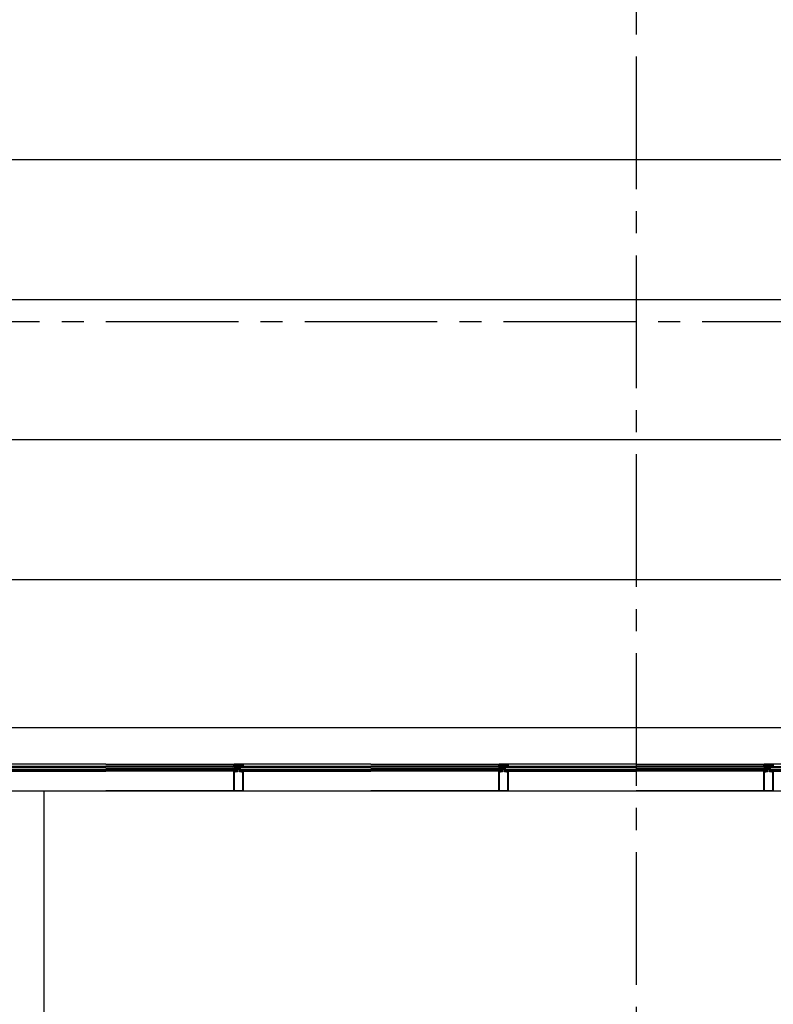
# Model space of a CAD drawing. Extents: x 2980 to 201049, y 2980 to 157420.
# Tile 7 of 78: x 45115 to 50232, y 23667 to 30350. Entities that reach past the tile are written whole.
import ezdxf

# ---------------------------------------------------------------- set-up
doc = ezdxf.new("R2010")
doc.units = 0
doc.header["$LTSCALE"] = 1200
doc.header["$PDMODE"] = 1
doc.header["$PDSIZE"] = 200
doc.linetypes.add('CENTER2', pattern=[1.125, 0.75, -0.125, 0.125, -0.125])
doc.layers.add('CIVIEL', color=8, linetype='CONTINUOUS')
doc.layers.add('STRAMIENLIJNEN', color=9, linetype='CENTER2')

msp = doc.modelspace()

# ---------------------------------------------------------------- linework, layer by layer
at = {"layer": 'CIVIEL'}
for p, q in [((38970, 29400), (97900, 29400)), ((38970, 28450), (97900, 28450)), ((38970, 27500), (97900, 27500)), ((38970, 26550), (70650, 26550)), ((38970, 25545), (70650, 25545)), ((45700, 25298), (44829.25, 25298)), ((44832.29048, 25283.5), (45700, 25283.5)), ((45700, 25298), (46570.75, 25298)), ((46567.70952, 25283.5), (45700, 25283.5)), ((46588.85, 25277.6), (46588.85, 25283)), ((46588.85, 25249), (46588.85, 25277.6)), ((46588.85, 25277.6), (46590.85, 25277.6)), ((46590.85, 25277.6), (46591.35, 25277.05833)), ((46591.35, 25277.05833), (46590.85, 25276.51667)), ((46590.85, 25276.51667), (46591.35, 25275.975)), ((46591.35, 25275.975), (46590.85, 25275.43333)), ((46590.85, 25275.43333), (46591.35, 25274.89167)), ((46591.35, 25274.89167), (46590.85, 25274.35)), ((46593.85, 25276.6), (46594.35, 25277.6)), ((46594.35, 25276.6), (46593.85, 25276.6)), ((46594.35, 25277.6), (46597.75, 25277.6)), ((46594.35, 25274.35), (46594.35, 25276.6)), ((46597.75, 25277.6), (46597, 25277.1875)), ((46597, 25277.1875), (46597.75, 25276.775)), ((46597.75, 25276.775), (46597, 25276.3625)), ((46597, 25276.3625), (46597.75, 25275.95)), ((46597.75, 25275.95), (46597, 25275.5375)), ((46597, 25275.5375), (46597.75, 25275.125)), ((46597.75, 25275.125), (46597, 25274.7125)), ((46597, 25274.7125), (46597.75, 25274.3)), ((46597.75, 25274.3), (46597, 25273.8875)), ((46597, 25273.8875), (46597.75, 25273.475)), ((46597.75, 25273.475), (46597, 25273.0625)), ((46597, 25273.0625), (46597.75, 25272.65)), ((46597.75, 25272.65), (46597, 25272.2375)), ((46597, 25272.2375), (46597.75, 25271.825)), ((46597.75, 25271.825), (46597, 25271.4125)), ((46597, 25271.4125), (46597.75, 25271)), ((46597.75, 25271), (46597, 25270.5875)), ((46597, 25270.5875), (46597.75, 25270.175)), ((46597.75, 25270.175), (46597, 25269.7625)), ((46597, 25269.7625), (46597.75, 25269.35)), ((46597.75, 25269.35), (46597, 25268.9375)), ((46597, 25268.9375), (46597.75, 25268.525)), ((46597.75, 25268.525), (46597, 25268.1125)), ((46597, 25268.1125), (46597.75, 25267.7)), ((46597.75, 25267.7), (46597, 25267.2875)), ((46597, 25267.2875), (46597.75, 25266.875)), ((46597.75, 25266.875), (46597, 25266.4625)), ((46597, 25266.4625), (46597.75, 25266.05)), ((46603, 25277.1875), (46602.25, 25277.6)), ((46602.25, 25277.6), (46605.65, 25277.6)), ((46602.25, 25276.775), (46603, 25277.1875)), ((46603, 25276.3625), (46602.25, 25276.775)), ((46602.25, 25275.95), (46603, 25276.3625)), ((46603, 25275.5375), (46602.25, 25275.95)), ((46602.25, 25275.125), (46603, 25275.5375)), ((46603, 25274.7125), (46602.25, 25275.125)), ((46602.25, 25274.3), (46603, 25274.7125)), ((46603, 25273.8875), (46602.25, 25274.3)), ((46602.25, 25273.475), (46603, 25273.8875)), ((46603, 25273.0625), (46602.25, 25273.475)), ((46602.25, 25272.65), (46603, 25273.0625)), ((46603, 25272.2375), (46602.25, 25272.65)), ((46602.25, 25271.825), (46603, 25272.2375)), ((46603, 25271.4125), (46602.25, 25271.825)), ((46602.25, 25271), (46603, 25271.4125)), ((46603, 25270.5875), (46602.25, 25271)), ((46602.25, 25270.175), (46603, 25270.5875)), ((46603, 25269.7625), (46602.25, 25270.175)), ((46602.25, 25269.35), (46603, 25269.7625)), ((46603, 25268.9375), (46602.25, 25269.35)), ((46602.25, 25268.525), (46603, 25268.9375)), ((46603, 25268.1125), (46602.25, 25268.525)), ((46602.25, 25267.7), (46603, 25268.1125)), ((46603, 25267.2875), (46602.25, 25267.7)), ((46602.25, 25266.875), (46603, 25267.2875)), ((46603, 25266.4625), (46602.25, 25266.875)), ((46602.25, 25266.05), (46603, 25266.4625)), ((46605.65, 25277.6), (46606.15, 25276.6)), ((46606.15, 25276.6), (46605.65, 25276.6)), ((46605.65, 25276.6), (46605.65, 25274.35)), ((46608.65, 25277.05833), (46609.15, 25277.6)), ((46609.15, 25276.51667), (46608.65, 25277.05833)), ((46608.65, 25275.975), (46609.15, 25276.51667)), ((46609.15, 25275.43333), (46608.65, 25275.975)), ((46608.65, 25274.89167), (46609.15, 25275.43333)), ((46609.15, 25274.35), (46608.65, 25274.89167)), ((46609.15, 25277.6), (46611.15, 25277.6)), ((46611.15, 25277.6), (46611.15, 25283)), ((46611.15, 25277.6), (46611.15, 25249)), ((46616.5, 25279), (46616.5, 25280)), ((47500, 25298), (46629.25, 25298)), ((46632.29048, 25283.5), (47500, 25283.5)), ((47500, 25298), (48370.75, 25298)), ((48367.70952, 25283.5), (47500, 25283.5)), ((48388.85, 25277.6), (48388.85, 25283)), ((48388.85, 25249), (48388.85, 25277.6)), ((48388.85, 25277.6), (48390.85, 25277.6)), ((48390.85, 25277.6), (48391.35, 25277.05833)), ((48391.35, 25277.05833), (48390.85, 25276.51667)), ((48390.85, 25276.51667), (48391.35, 25275.975)), ((48391.35, 25275.975), (48390.85, 25275.43333)), ((48390.85, 25275.43333), (48391.35, 25274.89167)), ((48391.35, 25274.89167), (48390.85, 25274.35)), ((48393.85, 25276.6), (48394.35, 25277.6)), ((48394.35, 25276.6), (48393.85, 25276.6)), ((48394.35, 25277.6), (48397.75, 25277.6)), ((48394.35, 25274.35), (48394.35, 25276.6)), ((48397.75, 25277.6), (48397, 25277.1875)), ((48397, 25277.1875), (48397.75, 25276.775)), ((48397.75, 25276.775), (48397, 25276.3625)), ((48397, 25276.3625), (48397.75, 25275.95)), ((48397.75, 25275.95), (48397, 25275.5375)), ((48397, 25275.5375), (48397.75, 25275.125)), ((48397.75, 25275.125), (48397, 25274.7125)), ((48397, 25274.7125), (48397.75, 25274.3)), ((48397.75, 25274.3), (48397, 25273.8875)), ((48397, 25273.8875), (48397.75, 25273.475)), ((48397.75, 25273.475), (48397, 25273.0625)), ((48397, 25273.0625), (48397.75, 25272.65)), ((48397.75, 25272.65), (48397, 25272.2375)), ((48397, 25272.2375), (48397.75, 25271.825)), ((48397.75, 25271.825), (48397, 25271.4125)), ((48397, 25271.4125), (48397.75, 25271)), ((48397.75, 25271), (48397, 25270.5875)), ((48397, 25270.5875), (48397.75, 25270.175)), ((48397.75, 25270.175), (48397, 25269.7625)), ((48397, 25269.7625), (48397.75, 25269.35)), ((48397.75, 25269.35), (48397, 25268.9375)), ((48397, 25268.9375), (48397.75, 25268.525)), ((48397.75, 25268.525), (48397, 25268.1125)), ((48397, 25268.1125), (48397.75, 25267.7)), ((48397.75, 25267.7), (48397, 25267.2875)), ((48397, 25267.2875), (48397.75, 25266.875)), ((48397.75, 25266.875), (48397, 25266.4625)), ((48397, 25266.4625), (48397.75, 25266.05)), ((48403, 25277.1875), (48402.25, 25277.6)), ((48402.25, 25277.6), (48405.65, 25277.6)), ((48402.25, 25276.775), (48403, 25277.1875)), ((48403, 25276.3625), (48402.25, 25276.775)), ((48402.25, 25275.95), (48403, 25276.3625)), ((48403, 25275.5375), (48402.25, 25275.95)), ((48402.25, 25275.125), (48403, 25275.5375)), ((48403, 25274.7125), (48402.25, 25275.125)), ((48402.25, 25274.3), (48403, 25274.7125)), ((48403, 25273.8875), (48402.25, 25274.3)), ((48402.25, 25273.475), (48403, 25273.8875)), ((48403, 25273.0625), (48402.25, 25273.475)), ((48402.25, 25272.65), (48403, 25273.0625)), ((48403, 25272.2375), (48402.25, 25272.65)), ((48402.25, 25271.825), (48403, 25272.2375)), ((48403, 25271.4125), (48402.25, 25271.825)), ((48402.25, 25271), (48403, 25271.4125)), ((48403, 25270.5875), (48402.25, 25271)), ((48402.25, 25270.175), (48403, 25270.5875)), ((48403, 25269.7625), (48402.25, 25270.175)), ((48402.25, 25269.35), (48403, 25269.7625)), ((48403, 25268.9375), (48402.25, 25269.35)), ((48402.25, 25268.525), (48403, 25268.9375)), ((48403, 25268.1125), (48402.25, 25268.525)), ((48402.25, 25267.7), (48403, 25268.1125)), ((48403, 25267.2875), (48402.25, 25267.7)), ((48402.25, 25266.875), (48403, 25267.2875)), ((48403, 25266.4625), (48402.25, 25266.875)), ((48402.25, 25266.05), (48403, 25266.4625)), ((48405.65, 25277.6), (48406.15, 25276.6)), ((48406.15, 25276.6), (48405.65, 25276.6)), ((48405.65, 25276.6), (48405.65, 25274.35)), ((48408.65, 25277.05833), (48409.15, 25277.6)), ((48409.15, 25276.51667), (48408.65, 25277.05833)), ((48408.65, 25275.975), (48409.15, 25276.51667)), ((48409.15, 25275.43333), (48408.65, 25275.975)), ((48408.65, 25274.89167), (48409.15, 25275.43333)), ((48409.15, 25274.35), (48408.65, 25274.89167)), ((48409.15, 25277.6), (48411.15, 25277.6)), ((48411.15, 25277.6), (48411.15, 25283)), ((48411.15, 25277.6), (48411.15, 25249)), ((48416.5, 25279), (48416.5, 25280)), ((49300, 25298), (48429.25, 25298)), ((48432.29048, 25283.5), (49300, 25283.5)), ((49300, 25298), (50170.75, 25298)), ((50167.70952, 25283.5), (49300, 25283.5)), ((50188.85, 25277.6), (50188.85, 25283)), ((50188.85, 25249), (50188.85, 25277.6)), ((50188.85, 25277.6), (50190.85, 25277.6)), ((50190.85, 25277.6), (50191.35, 25277.05833)), ((50191.35, 25277.05833), (50190.85, 25276.51667)), ((50190.85, 25276.51667), (50191.35, 25275.975)), ((50191.35, 25275.975), (50190.85, 25275.43333)), ((50190.85, 25275.43333), (50191.35, 25274.89167)), ((50191.35, 25274.89167), (50190.85, 25274.35)), ((50193.85, 25276.6), (50194.35, 25277.6)), ((50194.35, 25276.6), (50193.85, 25276.6)), ((50194.35, 25277.6), (50197.75, 25277.6)), ((50194.35, 25274.35), (50194.35, 25276.6)), ((50197.75, 25277.6), (50197, 25277.1875)), ((50197, 25277.1875), (50197.75, 25276.775)), ((50197.75, 25276.775), (50197, 25276.3625)), ((50197, 25276.3625), (50197.75, 25275.95)), ((50197.75, 25275.95), (50197, 25275.5375)), ((50197, 25275.5375), (50197.75, 25275.125)), ((50197.75, 25275.125), (50197, 25274.7125)), ((50197, 25274.7125), (50197.75, 25274.3)), ((50197.75, 25274.3), (50197, 25273.8875)), ((50197, 25273.8875), (50197.75, 25273.475)), ((50197.75, 25273.475), (50197, 25273.0625)), ((50197, 25273.0625), (50197.75, 25272.65)), ((50197.75, 25272.65), (50197, 25272.2375)), ((50197, 25272.2375), (50197.75, 25271.825)), ((50197.75, 25271.825), (50197, 25271.4125)), ((50197, 25271.4125), (50197.75, 25271)), ((50197.75, 25271), (50197, 25270.5875)), ((50197, 25270.5875), (50197.75, 25270.175)), ((50197.75, 25270.175), (50197, 25269.7625)), ((50197, 25269.7625), (50197.75, 25269.35)), ((50197.75, 25269.35), (50197, 25268.9375)), ((50197, 25268.9375), (50197.75, 25268.525)), ((50197.75, 25268.525), (50197, 25268.1125)), ((50197, 25268.1125), (50197.75, 25267.7)), ((50197.75, 25267.7), (50197, 25267.2875)), ((50197, 25267.2875), (50197.75, 25266.875)), ((50197.75, 25266.875), (50197, 25266.4625)), ((50197, 25266.4625), (50197.75, 25266.05)), ((50203, 25277.1875), (50202.25, 25277.6)), ((50202.25, 25277.6), (50205.65, 25277.6)), ((50202.25, 25276.775), (50203, 25277.1875)), ((50203, 25276.3625), (50202.25, 25276.775)), ((50202.25, 25275.95), (50203, 25276.3625)), ((50203, 25275.5375), (50202.25, 25275.95)), ((50202.25, 25275.125), (50203, 25275.5375)), ((50203, 25274.7125), (50202.25, 25275.125)), ((50202.25, 25274.3), (50203, 25274.7125)), ((50203, 25273.8875), (50202.25, 25274.3)), ((50202.25, 25273.475), (50203, 25273.8875)), ((50203, 25273.0625), (50202.25, 25273.475)), ((50202.25, 25272.65), (50203, 25273.0625)), ((50203, 25272.2375), (50202.25, 25272.65)), ((50202.25, 25271.825), (50203, 25272.2375)), ((50203, 25271.4125), (50202.25, 25271.825)), ((50202.25, 25271), (50203, 25271.4125)), ((50203, 25270.5875), (50202.25, 25271)), ((50202.25, 25270.175), (50203, 25270.5875)), ((50203, 25269.7625), (50202.25, 25270.175)), ((50202.25, 25269.35), (50203, 25269.7625)), ((50203, 25268.9375), (50202.25, 25269.35)), ((50202.25, 25268.525), (50203, 25268.9375)), ((50203, 25268.1125), (50202.25, 25268.525)), ((50202.25, 25267.7), (50203, 25268.1125)), ((50203, 25267.2875), (50202.25, 25267.7)), ((50202.25, 25266.875), (50203, 25267.2875)), ((50203, 25266.4625), (50202.25, 25266.875)), ((50202.25, 25266.05), (50203, 25266.4625)), ((50205.65, 25277.6), (50206.15, 25276.6)), ((50206.15, 25276.6), (50205.65, 25276.6)), ((50205.65, 25276.6), (50205.65, 25274.35)), ((50208.65, 25277.05833), (50209.15, 25277.6)), ((50209.15, 25276.51667), (50208.65, 25277.05833)), ((50208.65, 25275.975), (50209.15, 25276.51667)), ((50209.15, 25275.43333), (50208.65, 25275.975)), ((50208.65, 25274.89167), (50209.15, 25275.43333)), ((50209.15, 25274.35), (50208.65, 25274.89167)), ((50209.15, 25277.6), (50211.15, 25277.6)), ((50211.15, 25277.6), (50211.15, 25283)), ((50211.15, 25277.6), (50211.15, 25249)), ((50216.5, 25279), (50216.5, 25280)), ((51100, 25298), (50229.25, 25298)), ((44831.75, 25249), (45700, 25249)), ((46568.25, 25249), (45700, 25249)), ((46568.25, 25115.6), (46568.25, 25249)), ((46568.25, 25249), (46570.25, 25249)), ((46570.25, 25249), (46570.75, 25248.45833)), ((46570.75, 25248.45833), (46570.25, 25247.91667)), ((46570.25, 25247.91667), (46570.75, 25247.375)), ((46570.75, 25247.375), (46570.25, 25246.83333)), ((46570.25, 25246.83333), (46570.75, 25246.29167)), ((46570.75, 25246.29167), (46570.25, 25245.75)), ((46573.25, 25248), (46573.75, 25249)), ((46573.75, 25248), (46573.25, 25248)), ((46573.75, 25249), (46588.85, 25249)), ((46573.75, 25245.75), (46573.75, 25248)), ((46611.15, 25249), (46626.25, 25249)), ((46626.25, 25249), (46626.75, 25248)), ((46626.75, 25248), (46626.25, 25248)), ((46626.25, 25248), (46626.25, 25245.75)), ((46629.25, 25248.45833), (46629.75, 25249)), ((46629.75, 25247.91667), (46629.25, 25248.45833)), ((46629.25, 25247.375), (46629.75, 25247.91667)), ((46629.75, 25246.83333), (46629.25, 25247.375)), ((46629.25, 25246.29167), (46629.75, 25246.83333)), ((46629.75, 25245.75), (46629.25, 25246.29167)), ((46629.75, 25249), (46631.75, 25249)), ((46631.75, 25249), (47500, 25249)), ((46631.75, 25249), (46631.75, 25115.6)), ((48368.25, 25249), (47500, 25249)), ((48368.25, 25115.6), (48368.25, 25249)), ((48368.25, 25249), (48370.25, 25249)), ((48370.25, 25249), (48370.75, 25248.45833)), ((48370.75, 25248.45833), (48370.25, 25247.91667)), ((48370.25, 25247.91667), (48370.75, 25247.375)), ((48370.75, 25247.375), (48370.25, 25246.83333)), ((48370.25, 25246.83333), (48370.75, 25246.29167)), ((48370.75, 25246.29167), (48370.25, 25245.75)), ((48373.25, 25248), (48373.75, 25249)), ((48373.75, 25248), (48373.25, 25248)), ((48373.75, 25249), (48388.85, 25249)), ((48373.75, 25245.75), (48373.75, 25248)), ((48411.15, 25249), (48426.25, 25249)), ((48426.25, 25249), (48426.75, 25248)), ((48426.75, 25248), (48426.25, 25248)), ((48426.25, 25248), (48426.25, 25245.75)), ((48429.25, 25248.45833), (48429.75, 25249)), ((48429.75, 25247.91667), (48429.25, 25248.45833)), ((48429.25, 25247.375), (48429.75, 25247.91667)), ((48429.75, 25246.83333), (48429.25, 25247.375)), ((48429.25, 25246.29167), (48429.75, 25246.83333)), ((48429.75, 25245.75), (48429.25, 25246.29167)), ((48429.75, 25249), (48431.75, 25249)), ((48431.75, 25249), (49300, 25249)), ((48431.75, 25249), (48431.75, 25115.6)), ((50168.25, 25249), (49300, 25249)), ((50168.25, 25115.6), (50168.25, 25249)), ((50168.25, 25249), (50170.25, 25249)), ((50170.25, 25249), (50170.75, 25248.45833)), ((50170.75, 25248.45833), (50170.25, 25247.91667)), ((50170.25, 25247.91667), (50170.75, 25247.375)), ((50170.75, 25247.375), (50170.25, 25246.83333)), ((50170.25, 25246.83333), (50170.75, 25246.29167)), ((50170.75, 25246.29167), (50170.25, 25245.75)), ((50173.25, 25248), (50173.75, 25249)), ((50173.75, 25248), (50173.25, 25248)), ((50173.75, 25249), (50188.85, 25249)), ((50173.75, 25245.75), (50173.75, 25248)), ((50211.15, 25249), (50226.25, 25249)), ((50226.25, 25249), (50226.75, 25248)), ((50226.75, 25248), (50226.25, 25248)), ((50226.25, 25248), (50226.25, 25245.75)), ((50229.25, 25248.45833), (50229.75, 25249)), ((50229.75, 25247.91667), (50229.25, 25248.45833)), ((50229.25, 25247.375), (50229.75, 25247.91667)), ((50229.75, 25246.83333), (50229.25, 25247.375)), ((50229.25, 25246.29167), (50229.75, 25246.83333)), ((50229.75, 25245.75), (50229.25, 25246.29167)), ((50229.75, 25249), (50231.75, 25249)), ((50231.75, 25249), (51100, 25249)), ((50231.75, 25249), (50231.75, 25115.6)), ((44768.25, 25115.6), (45700, 25115.6)), ((46631.75, 25115.6), (45700, 25115.6)), ((46568.25, 25115.6), (47500, 25115.6)), ((46631.75, 25115.6), (46568.25, 25115.6)), ((48431.75, 25115.6), (47500, 25115.6)), ((48368.25, 25115.6), (49300, 25115.6)), ((48431.75, 25115.6), (48368.25, 25115.6)), ((50231.75, 25115.6), (49300, 25115.6)), ((50168.25, 25115.6), (51100, 25115.6)), ((50231.75, 25115.6), (50168.25, 25115.6))]:
    msp.add_line(p, q, dxfattribs=at)
for points in [[(45700, 25272), (44816.5, 25272), (44816.5, 25280), (45700, 25280)], [(45700, 25272), (46583.5, 25272), (46583.5, 25280), (45700, 25280)], [(47500, 25272), (46616.5, 25272), (46616.5, 25280), (47500, 25280)], [(47500, 25272), (48383.5, 25272), (48383.5, 25280), (47500, 25280)], [(49300, 25272), (48416.5, 25272), (48416.5, 25280), (49300, 25280)], [(49300, 25272), (50183.5, 25272), (50183.5, 25280), (49300, 25280)], [(51100, 25272), (50216.5, 25272), (50216.5, 25280), (51100, 25280)], [(45700, 25254), (44816.5, 25254), (44816.5, 25260), (45700, 25260)], [(45700, 25254), (46583.5, 25254), (46583.5, 25260), (45700, 25260)], [(47500, 25254), (46616.5, 25254), (46616.5, 25260), (47500, 25260)], [(47500, 25254), (48383.5, 25254), (48383.5, 25260), (47500, 25260)], [(49300, 25254), (48416.5, 25254), (48416.5, 25260), (49300, 25260)], [(49300, 25254), (50183.5, 25254), (50183.5, 25260), (49300, 25260)], [(51100, 25254), (50216.5, 25254), (50216.5, 25260), (51100, 25260)]]:
    msp.add_lwpolyline(points, dxfattribs=at)
for points in [[(46578.72305, 25280.30462), (46578.72305, 25280.30462, -0.4142135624), (46578.8428, 25280.63727), (46581.40498, 25281.843), (46581.40498, 25282), (46579.97719, 25282), (46575.86555, 25280.06511, -0.4142135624), (46575.20024, 25280.30462), (46575.20024, 25280.30462, -0.4142135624), (46575.32, 25280.63727), (46577.80298, 25281.80573, 0.8963954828), (46577.7707, 25281.89975), (46569.50442, 25280.03797, -0.4142135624), (46568.90678, 25280.41589), (46568.87382, 25280.56222, -0.4142135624), (46568.9494, 25280.68175), (46572.64234, 25281.5135), (46572.64234, 25281.75), (46570.62313, 25281.75), (46563.01466, 25280.03637, -0.8693059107), (46562.73474, 25280.77748), (46567.70952, 25283.5), (46568.25, 25283.5, 0.4142135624), (46568.75, 25283), (46574.75, 25283), (46574.75, 25284.25), (46573.78986, 25284.25), (46573.78986, 25284.62065), (46574.75, 25285.7032), (46578.75, 25285.7032), (46579.71014, 25284.62065), (46579.71014, 25284.25), (46578.75, 25284.25), (46578.75, 25283), (46583.5, 25283), (46583.5, 25282), (46579.38836, 25280.06511, -0.4142135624)], [(46631.75, 25283.5, -0.4142135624), (46631.25, 25283), (46631.16956, 25283, -0.3394542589), (46630.6866, 25283.37059), (46630.25, 25285, -1), (46630.25, 25288), (46630.25, 25295, 0.4142135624), (46628.75, 25296.5), (46571.25, 25296.5, 0.4142135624), (46569.75, 25295), (46569.75, 25288, -1), (46569.75, 25285), (46569.3134, 25283.37059, -0.3394542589), (46568.83044, 25283), (46568.75, 25283, -0.4142135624), (46568.25, 25283.5), (46568.25, 25295.5, -0.4142135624), (46570.75, 25298), (46629.25, 25298, -0.4142135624), (46631.75, 25295.5)], [(46620.75, 25283), (46620.75, 25284), (46619.75, 25284), (46619.75, 25286), (46626.75, 25286), (46626.75, 25284), (46625.75, 25284), (46625.75, 25283), (46630.32977, 25283, 0.493145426), (46630.66784, 25283.44059), (46630.25, 25285, -0.767326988), (46629.5, 25287.79904), (46628.58245, 25291.22339, 0.7103886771), (46624.6286, 25291.51519, 0.4075403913), (46624.878, 25290.86221, -0.8043780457), (46624.25, 25288), (46617.75, 25288), (46617.75, 25285.6099, -0.4732848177), (46617.15194, 25285.11961), (46606, 25286), (46594, 25286), (46582.84806, 25285.11961, -0.4732848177), (46582.25, 25285.6099), (46582.25, 25288), (46575.75, 25288, -0.8043780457), (46575.122, 25290.86221, 0.4075403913), (46575.3714, 25291.51519, 0.7103886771), (46571.41755, 25291.22339), (46570.5, 25287.79904, -0.767326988), (46569.75, 25285), (46569.33216, 25283.44059, 0.493145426), (46569.67023, 25283), (46574.25, 25283), (46574.25, 25284), (46573.25, 25284), (46573.25, 25286), (46580.25, 25286), (46580.25, 25284), (46579.25, 25284), (46579.25, 25283)], [(46621.27695, 25280.30462), (46621.27695, 25280.30462, 0.4142135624), (46621.1572, 25280.63727), (46618.59502, 25281.843), (46618.59502, 25282), (46620.02281, 25282), (46624.13445, 25280.06511, 0.4142135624), (46624.79976, 25280.30462), (46624.79976, 25280.30462, 0.4142135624), (46624.68, 25280.63727), (46622.19702, 25281.80573, -0.8963954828), (46622.2293, 25281.89975), (46630.49558, 25280.03797, 0.4142135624), (46631.09322, 25280.41589), (46631.12618, 25280.56222, 0.4142135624), (46631.0506, 25280.68175), (46627.35766, 25281.5135), (46627.35766, 25281.75), (46629.37687, 25281.75), (46636.98534, 25280.03637, 0.8693059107), (46637.26526, 25280.77748), (46632.29048, 25283.5), (46631.75, 25283.5, -0.4142135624), (46631.25, 25283), (46625.25, 25283), (46625.25, 25284.25), (46626.21014, 25284.25), (46626.21014, 25284.62065), (46625.25, 25285.7032), (46621.25, 25285.7032), (46620.28986, 25284.62065), (46620.28986, 25284.25), (46621.25, 25284.25), (46621.25, 25283), (46616.5, 25283), (46616.5, 25282), (46620.61164, 25280.06511, 0.4142135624)], [(48378.72305, 25280.30462), (48378.72305, 25280.30462, -0.4142135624), (48378.8428, 25280.63727), (48381.40498, 25281.843), (48381.40498, 25282), (48379.97719, 25282), (48375.86555, 25280.06511, -0.4142135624), (48375.20024, 25280.30462), (48375.20024, 25280.30462, -0.4142135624), (48375.32, 25280.63727), (48377.80298, 25281.80573, 0.8963954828), (48377.7707, 25281.89975), (48369.50442, 25280.03797, -0.4142135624), (48368.90678, 25280.41589), (48368.87382, 25280.56222, -0.4142135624), (48368.9494, 25280.68175), (48372.64234, 25281.5135), (48372.64234, 25281.75), (48370.62313, 25281.75), (48363.01466, 25280.03637, -0.8693059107), (48362.73474, 25280.77748), (48367.70952, 25283.5), (48368.25, 25283.5, 0.4142135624), (48368.75, 25283), (48374.75, 25283), (48374.75, 25284.25), (48373.78986, 25284.25), (48373.78986, 25284.62065), (48374.75, 25285.7032), (48378.75, 25285.7032), (48379.71014, 25284.62065), (48379.71014, 25284.25), (48378.75, 25284.25), (48378.75, 25283), (48383.5, 25283), (48383.5, 25282), (48379.38836, 25280.06511, -0.4142135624)], [(48431.75, 25283.5, -0.4142135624), (48431.25, 25283), (48431.16956, 25283, -0.3394542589), (48430.6866, 25283.37059), (48430.25, 25285, -1), (48430.25, 25288), (48430.25, 25295, 0.4142135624), (48428.75, 25296.5), (48371.25, 25296.5, 0.4142135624), (48369.75, 25295), (48369.75, 25288, -1), (48369.75, 25285), (48369.3134, 25283.37059, -0.3394542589), (48368.83044, 25283), (48368.75, 25283, -0.4142135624), (48368.25, 25283.5), (48368.25, 25295.5, -0.4142135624), (48370.75, 25298), (48429.25, 25298, -0.4142135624), (48431.75, 25295.5)], [(48420.75, 25283), (48420.75, 25284), (48419.75, 25284), (48419.75, 25286), (48426.75, 25286), (48426.75, 25284), (48425.75, 25284), (48425.75, 25283), (48430.32977, 25283, 0.493145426), (48430.66784, 25283.44059), (48430.25, 25285, -0.767326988), (48429.5, 25287.79904), (48428.58245, 25291.22339, 0.7103886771), (48424.6286, 25291.51519, 0.4075403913), (48424.878, 25290.86221, -0.8043780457), (48424.25, 25288), (48417.75, 25288), (48417.75, 25285.6099, -0.4732848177), (48417.15194, 25285.11961), (48406, 25286), (48394, 25286), (48382.84806, 25285.11961, -0.4732848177), (48382.25, 25285.6099), (48382.25, 25288), (48375.75, 25288, -0.8043780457), (48375.122, 25290.86221, 0.4075403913), (48375.3714, 25291.51519, 0.7103886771), (48371.41755, 25291.22339), (48370.5, 25287.79904, -0.767326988), (48369.75, 25285), (48369.33216, 25283.44059, 0.493145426), (48369.67023, 25283), (48374.25, 25283), (48374.25, 25284), (48373.25, 25284), (48373.25, 25286), (48380.25, 25286), (48380.25, 25284), (48379.25, 25284), (48379.25, 25283)], [(48421.27695, 25280.30462), (48421.27695, 25280.30462, 0.4142135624), (48421.1572, 25280.63727), (48418.59502, 25281.843), (48418.59502, 25282), (48420.02281, 25282), (48424.13445, 25280.06511, 0.4142135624), (48424.79976, 25280.30462), (48424.79976, 25280.30462, 0.4142135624), (48424.68, 25280.63727), (48422.19702, 25281.80573, -0.8963954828), (48422.2293, 25281.89975), (48430.49558, 25280.03797, 0.4142135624), (48431.09322, 25280.41589), (48431.12618, 25280.56222, 0.4142135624), (48431.0506, 25280.68175), (48427.35766, 25281.5135), (48427.35766, 25281.75), (48429.37687, 25281.75), (48436.98534, 25280.03637, 0.8693059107), (48437.26526, 25280.77748), (48432.29048, 25283.5), (48431.75, 25283.5, -0.4142135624), (48431.25, 25283), (48425.25, 25283), (48425.25, 25284.25), (48426.21014, 25284.25), (48426.21014, 25284.62065), (48425.25, 25285.7032), (48421.25, 25285.7032), (48420.28986, 25284.62065), (48420.28986, 25284.25), (48421.25, 25284.25), (48421.25, 25283), (48416.5, 25283), (48416.5, 25282), (48420.61164, 25280.06511, 0.4142135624)], [(50178.72305, 25280.30462), (50178.72305, 25280.30462, -0.4142135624), (50178.8428, 25280.63727), (50181.40498, 25281.843), (50181.40498, 25282), (50179.97719, 25282), (50175.86555, 25280.06511, -0.4142135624), (50175.20024, 25280.30462), (50175.20024, 25280.30462, -0.4142135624), (50175.32, 25280.63727), (50177.80298, 25281.80573, 0.8963954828), (50177.7707, 25281.89975), (50169.50442, 25280.03797, -0.4142135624), (50168.90678, 25280.41589), (50168.87382, 25280.56222, -0.4142135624), (50168.9494, 25280.68175), (50172.64234, 25281.5135), (50172.64234, 25281.75), (50170.62313, 25281.75), (50163.01466, 25280.03637, -0.8693059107), (50162.73474, 25280.77748), (50167.70952, 25283.5), (50168.25, 25283.5, 0.4142135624), (50168.75, 25283), (50174.75, 25283), (50174.75, 25284.25), (50173.78986, 25284.25), (50173.78986, 25284.62065), (50174.75, 25285.7032), (50178.75, 25285.7032), (50179.71014, 25284.62065), (50179.71014, 25284.25), (50178.75, 25284.25), (50178.75, 25283), (50183.5, 25283), (50183.5, 25282), (50179.38836, 25280.06511, -0.4142135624)], [(50231.75, 25283.5, -0.4142135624), (50231.25, 25283), (50231.16956, 25283, -0.3394542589), (50230.6866, 25283.37059), (50230.25, 25285, -1), (50230.25, 25288), (50230.25, 25295, 0.4142135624), (50228.75, 25296.5), (50171.25, 25296.5, 0.4142135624), (50169.75, 25295), (50169.75, 25288, -1), (50169.75, 25285), (50169.3134, 25283.37059, -0.3394542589), (50168.83044, 25283), (50168.75, 25283, -0.4142135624), (50168.25, 25283.5), (50168.25, 25295.5, -0.4142135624), (50170.75, 25298), (50229.25, 25298, -0.4142135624), (50231.75, 25295.5)], [(50220.75, 25283), (50220.75, 25284), (50219.75, 25284), (50219.75, 25286), (50226.75, 25286), (50226.75, 25284), (50225.75, 25284), (50225.75, 25283), (50230.32977, 25283, 0.493145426), (50230.66784, 25283.44059), (50230.25, 25285, -0.767326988), (50229.5, 25287.79904), (50228.58245, 25291.22339, 0.7103886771), (50224.6286, 25291.51519, 0.4075403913), (50224.878, 25290.86221, -0.8043780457), (50224.25, 25288), (50217.75, 25288), (50217.75, 25285.6099, -0.4732848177), (50217.15194, 25285.11961), (50206, 25286), (50194, 25286), (50182.84806, 25285.11961, -0.4732848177), (50182.25, 25285.6099), (50182.25, 25288), (50175.75, 25288, -0.8043780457), (50175.122, 25290.86221, 0.4075403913), (50175.3714, 25291.51519, 0.7103886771), (50171.41755, 25291.22339), (50170.5, 25287.79904, -0.767326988), (50169.75, 25285), (50169.33216, 25283.44059, 0.493145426), (50169.67023, 25283), (50174.25, 25283), (50174.25, 25284), (50173.25, 25284), (50173.25, 25286), (50180.25, 25286), (50180.25, 25284), (50179.25, 25284), (50179.25, 25283)], [(46571.90304, 25244.9258), (46573.64572, 25246.66848, 0.8549657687), (46573.27668, 25247.17534), (46572.25, 25246.64957), (46572.25, 25249), (46576.25, 25249), (46576.25, 25254), (46568.25, 25254), (46568.25, 25249), (46571, 25249), (46571, 25247.375), (46570.75, 25247.375), (46570.75, 25245.4034, 0.6681786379)], [(46628.09696, 25244.9258), (46626.35428, 25246.66848, -0.8549657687), (46626.72332, 25247.17534), (46627.75, 25246.64957), (46627.75, 25249), (46623.75, 25249), (46623.75, 25254), (46631.75, 25254), (46631.75, 25249), (46629, 25249), (46629, 25247.375), (46629.25, 25247.375), (46629.25, 25245.4034, -0.6681786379)], [(48371.90304, 25244.9258), (48373.64572, 25246.66848, 0.8549657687), (48373.27668, 25247.17534), (48372.25, 25246.64957), (48372.25, 25249), (48376.25, 25249), (48376.25, 25254), (48368.25, 25254), (48368.25, 25249), (48371, 25249), (48371, 25247.375), (48370.75, 25247.375), (48370.75, 25245.4034, 0.6681786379)], [(48428.09696, 25244.9258), (48426.35428, 25246.66848, -0.8549657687), (48426.72332, 25247.17534), (48427.75, 25246.64957), (48427.75, 25249), (48423.75, 25249), (48423.75, 25254), (48431.75, 25254), (48431.75, 25249), (48429, 25249), (48429, 25247.375), (48429.25, 25247.375), (48429.25, 25245.4034, -0.6681786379)], [(50171.90304, 25244.9258), (50173.64572, 25246.66848, 0.8549657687), (50173.27668, 25247.17534), (50172.25, 25246.64957), (50172.25, 25249), (50176.25, 25249), (50176.25, 25254), (50168.25, 25254), (50168.25, 25249), (50171, 25249), (50171, 25247.375), (50170.75, 25247.375), (50170.75, 25245.4034, 0.6681786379)], [(50228.09696, 25244.9258), (50226.35428, 25246.66848, -0.8549657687), (50226.72332, 25247.17534), (50227.75, 25246.64957), (50227.75, 25249), (50223.75, 25249), (50223.75, 25254), (50231.75, 25254), (50231.75, 25249), (50229, 25249), (50229, 25247.375), (50229.25, 25247.375), (50229.25, 25245.4034, -0.6681786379)], [(45280, 21613), (45280, 25115.6), (95157, 25115.6), (95157, 21100), (85175, 21100), (85175, 15935), (92999, 15935), (92999, 8400.72681, -0.0377363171), (70700, 10826.92883), (70700, 13650), (71150, 13650), (71150, 14150), (70650, 14150), (70650, 13800), (53500, 13800), (53500, 21613)]]:
    msp.add_lwpolyline(points, format="xyb", close=True, dxfattribs=at)
for points in [[(46583.5, 25272), (46583.5, 25260), (46578.5, 25260), (46578.5, 25272)], [(46594, 25289), (46594, 25286), (46606, 25286), (46606, 25289)], [(48383.5, 25272), (48383.5, 25260), (48378.5, 25260), (48378.5, 25272)], [(48394, 25289), (48394, 25286), (48406, 25286), (48406, 25289)], [(50183.5, 25272), (50183.5, 25260), (50178.5, 25260), (50178.5, 25272)], [(50194, 25289), (50194, 25286), (50206, 25286), (50206, 25289)], [(46592.85, 25244), (46575.75, 25244), (46575.75, 25243), (46574.25, 25241.5), (46570.75, 25241.5), (46570.75, 25118.1), (46629.25, 25118.1), (46629.25, 25241.5), (46625.75, 25241.5), (46624.25, 25243), (46624.25, 25244), (46607.15, 25244), (46607.15, 25261), (46592.85, 25261)], [(48392.85, 25244), (48375.75, 25244), (48375.75, 25243), (48374.25, 25241.5), (48370.75, 25241.5), (48370.75, 25118.1), (48429.25, 25118.1), (48429.25, 25241.5), (48425.75, 25241.5), (48424.25, 25243), (48424.25, 25244), (48407.15, 25244), (48407.15, 25261), (48392.85, 25261)], [(50192.85, 25244), (50175.75, 25244), (50175.75, 25243), (50174.25, 25241.5), (50170.75, 25241.5), (50170.75, 25118.1), (50229.25, 25118.1), (50229.25, 25241.5), (50225.75, 25241.5), (50224.25, 25243), (50224.25, 25244), (50207.15, 25244), (50207.15, 25261), (50192.85, 25261)]]:
    msp.add_lwpolyline(points, close=True, dxfattribs=at)
msp.add_lwpolyline([(50232.29048, 25283.5), (50231.75, 25283.5, -0.4142135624), (50231.25, 25283), (50225.25, 25283), (50225.25, 25284.25), (50226.21014, 25284.25), (50226.21014, 25284.62065), (50225.25, 25285.7032), (50221.25, 25285.7032), (50220.28986, 25284.62065), (50220.28986, 25284.25), (50221.25, 25284.25), (50221.25, 25283), (50216.5, 25283), (50216.5, 25282), (50220.61164, 25280.06511, 0.4142135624), (50221.27695, 25280.30462), (50221.27695, 25280.30462, 0.4142135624), (50221.1572, 25280.63727), (50218.59502, 25281.843), (50218.59502, 25282), (50220.02281, 25282), (50224.13445, 25280.06511, 0.4142135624), (50224.79976, 25280.30462), (50224.79976, 25280.30462, 0.4142135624), (50224.68, 25280.63727), (50222.19702, 25281.80573, -0.8963954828), (50222.2293, 25281.89975), (50230.49558, 25280.03797, 0.4142135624), (50231.09322, 25280.41589), (50231.12618, 25280.56222, 0.4142135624), (50231.0506, 25280.68175), (50227.35766, 25281.5135), (50227.35766, 25281.75), (50229.37687, 25281.75), (50236.98534, 25280.03637, 0.8693059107)], format="xyb", dxfattribs=at)
for centre, radius, start, end in [((46592.6, 25274.35), 1.75, 180, 0), ((46600, 25283.05), 8.45, 44.760270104, 135.239729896), ((46600, 25266.05), 2.25, 180, 0), ((46607.4, 25274.35), 1.75, 180, 0), ((48392.6, 25274.35), 1.75, 180, 0), ((48400, 25283.05), 8.45, 44.760270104, 135.239729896), ((48400, 25266.05), 2.25, 180, 0), ((48407.4, 25274.35), 1.75, 180, 0), ((50192.6, 25274.35), 1.75, 180, 0), ((50200, 25283.05), 8.45, 44.760270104, 135.239729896), ((50200, 25266.05), 2.25, 180, 0), ((50207.4, 25274.35), 1.75, 180, 0), ((46572, 25245.75), 1.75, 180, 0), ((46628, 25245.75), 1.75, 180, 0), ((48372, 25245.75), 1.75, 180, 0), ((48428, 25245.75), 1.75, 180, 0), ((50172, 25245.75), 1.75, 180, 0), ((50228, 25245.75), 1.75, 180, 0)]:
    msp.add_arc(centre, radius, start, end, dxfattribs=at)
at = {"layer": 'CIVIEL', "linetype": 'BYBLOCK'}
for p in [(46631.75, 25254), (46631.75, 25254), (48431.75, 25254), (48431.75, 25254), (50231.75, 25254), (50231.75, 25254)]:
    msp.add_point(p, dxfattribs=at)
at = {"layer": 'STRAMIENLIJNEN'}
msp.add_line((49300, 46300), (49300, 4300), dxfattribs=at)
msp.add_lwpolyline([(157300, 28300), (38500, 28300)], dxfattribs=at)

doc.saveas('drawing.dxf')
